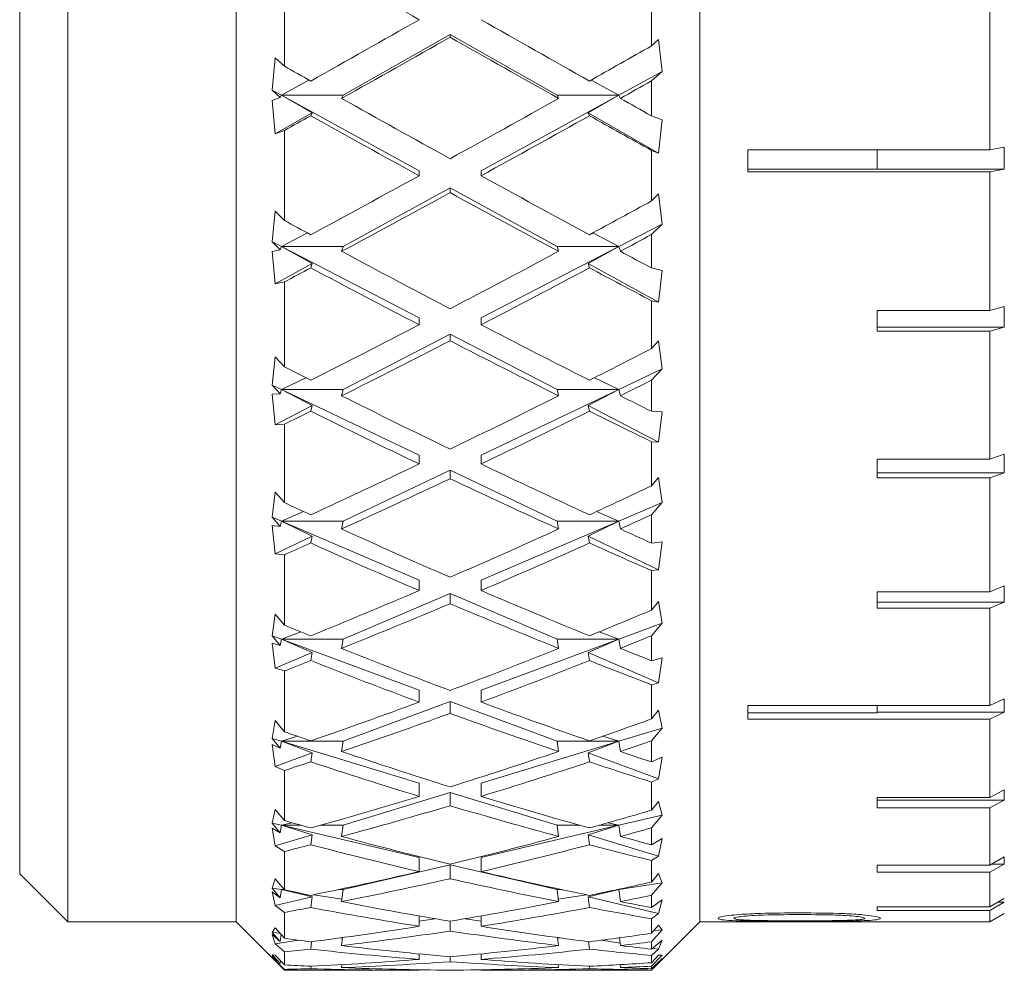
# Model space of a CAD drawing. Header units: inches. Extents: x 1.9 to 39.5, y 2.6 to 32.8.
# Tile 27 of 30: x 31.004 to 31.641, y 17.212 to 17.827. Entities that reach past the tile are written whole.
import ezdxf

# ---------------------------------------------------------------- set-up
doc = ezdxf.new("R2010")
doc.units = ezdxf.units.IN
doc.header["$MEASUREMENT"] = 0

msp = doc.modelspace()

# ---------------------------------------------------------------- linework, layer by layer
at = {"color": 7, "linetype": 'Continuous', "lineweight": 15}
for p, q in [((31.03534, 18.6728), (31.03534, 17.2428)), ((31.00409, 17.27405), (31.00409, 18.64155)), ((31.14409, 17.95621), (31.14409, 17.2428)), ((31.44409, 17.95621), (31.44409, 17.2428)), ((31.17534, 17.85686), (31.17534, 17.79653)), ((31.41284, 17.80967), (31.41284, 17.84356)), ((31.63159, 17.74248), (31.63159, 17.83698)), ((31.21335, 17.77766), (31.28252, 17.81697)), ((31.28252, 17.81697), (31.35169, 17.77766)), ((31.28252, 17.81697), (31.28252, 17.81523)), ((31.41743, 17.81373), (31.41284, 17.80967)), ((31.41974, 17.79305), (31.41743, 17.81373)), ((31.16934, 17.8018), (31.16739, 17.78093)), ((31.17534, 17.79653), (31.16934, 17.8018)), ((31.39169, 17.77766), (31.41974, 17.79305)), ((31.41284, 17.787), (31.41974, 17.79305)), ((31.17335, 17.77766), (31.19121, 17.78755)), ((31.37383, 17.78755), (31.39169, 17.77766)), ((31.41284, 17.76436), (31.41284, 17.787)), ((31.16739, 17.78093), (31.17268, 17.77631)), ((31.16739, 17.78093), (31.17335, 17.77766)), ((31.17268, 17.77631), (31.17335, 17.77766)), ((31.21335, 17.77766), (31.17335, 17.77766)), ((31.17335, 17.77766), (31.19325, 17.76623)), ((31.17335, 17.77766), (31.26252, 17.72873)), ((31.21235, 17.77566), (31.21335, 17.77766)), ((31.30252, 17.72873), (31.39169, 17.77766)), ((31.39169, 17.77766), (31.35169, 17.77766)), ((31.35169, 17.77766), (31.35268, 17.77566)), ((31.37179, 17.76623), (31.39169, 17.77766)), ((31.39169, 17.77766), (31.39268, 17.77566)), ((31.17268, 17.77631), (31.16739, 17.77427)), ((31.16739, 17.77427), (31.16934, 17.75265)), ((31.16934, 17.75265), (31.19325, 17.76623)), ((31.19325, 17.76623), (31.19237, 17.76445)), ((31.37267, 17.76445), (31.37179, 17.76623)), ((31.37179, 17.76623), (31.41743, 17.74029)), ((31.41974, 17.76172), (31.41284, 17.76436)), ((31.41743, 17.74029), (31.41974, 17.76172)), ((31.16934, 17.75265), (31.17534, 17.75493)), ((31.17534, 17.75493), (31.17534, 17.69669)), ((31.41284, 17.70932), (31.41284, 17.74203)), ((31.41284, 17.74203), (31.41743, 17.74029)), ((31.63159, 17.74248), (31.47509, 17.74248)), ((31.47509, 17.74248), (31.47509, 17.72822)), ((31.5589, 17.74248), (31.5589, 17.72977)), ((31.64105, 17.74418), (31.63159, 17.74248)), ((31.64105, 17.74418), (31.64105, 17.72992)), ((31.26252, 17.72873), (31.26252, 17.72562)), ((31.30252, 17.72873), (31.30252, 17.72562)), ((31.47509, 17.72977), (31.5589, 17.72977)), ((31.47509, 17.72822), (31.63159, 17.72822)), ((31.5589, 17.72992), (31.64105, 17.72992)), ((31.63159, 17.72822), (31.64105, 17.72992)), ((31.63159, 17.63847), (31.63159, 17.72822)), ((31.21335, 17.6798), (31.28252, 17.71775)), ((31.28252, 17.71775), (31.35169, 17.6798)), ((31.28252, 17.71775), (31.28252, 17.71467)), ((31.41743, 17.71388), (31.41284, 17.70932)), ((31.41974, 17.69434), (31.41743, 17.71388)), ((31.16934, 17.70261), (31.16739, 17.68289)), ((31.17534, 17.69669), (31.16934, 17.70261)), ((31.17335, 17.6798), (31.19021, 17.68863)), ((31.37482, 17.68863), (31.39169, 17.6798)), ((31.39169, 17.6798), (31.41974, 17.69434)), ((31.41284, 17.68756), (31.41974, 17.69434)), ((31.16739, 17.68289), (31.17268, 17.67771)), ((31.16739, 17.68289), (31.17335, 17.6798)), ((31.41284, 17.66593), (31.41284, 17.68756)), ((31.17268, 17.67771), (31.16739, 17.67653)), ((31.16739, 17.67653), (31.16934, 17.65566)), ((31.17268, 17.67771), (31.17335, 17.6798)), ((31.21335, 17.6798), (31.17335, 17.6798)), ((31.17335, 17.6798), (31.19325, 17.66877)), ((31.17335, 17.6798), (31.26252, 17.63358)), ((31.21235, 17.67671), (31.21335, 17.6798)), ((31.30252, 17.63358), (31.39169, 17.6798)), ((31.39169, 17.6798), (31.35169, 17.6798)), ((31.35169, 17.6798), (31.35268, 17.67671)), ((31.37179, 17.66877), (31.39169, 17.6798)), ((31.39169, 17.6798), (31.39268, 17.67671)), ((31.16934, 17.65566), (31.19325, 17.66877)), ((31.19325, 17.66877), (31.19237, 17.66602)), ((31.37267, 17.66602), (31.37179, 17.66877)), ((31.37179, 17.66877), (31.41743, 17.64373)), ((31.41974, 17.66441), (31.41284, 17.66593)), ((31.41743, 17.64373), (31.41974, 17.66441)), ((31.16934, 17.65566), (31.17534, 17.65696)), ((31.17534, 17.65696), (31.17534, 17.60194)), ((31.41284, 17.61381), (31.41284, 17.64471)), ((31.41284, 17.64471), (31.41743, 17.64373)), ((31.63159, 17.63847), (31.5589, 17.63847)), ((31.5589, 17.63847), (31.5589, 17.62512)), ((31.64105, 17.64096), (31.63159, 17.63847)), ((31.64105, 17.64096), (31.64105, 17.62761)), ((31.26252, 17.63358), (31.26252, 17.62917)), ((31.30252, 17.63358), (31.30252, 17.62917)), ((31.5589, 17.62761), (31.64105, 17.62761)), ((31.5589, 17.62512), (31.63159, 17.62512)), ((31.63159, 17.62512), (31.64105, 17.62761)), ((31.63159, 17.54233), (31.63159, 17.62512)), ((31.21335, 17.58735), (31.28252, 17.62321)), ((31.28252, 17.62321), (31.35169, 17.58735)), ((31.28252, 17.62321), (31.28252, 17.61885)), ((31.41743, 17.61877), (31.41284, 17.61381)), ((31.41974, 17.60076), (31.41743, 17.61877)), ((31.16934, 17.60838), (31.16739, 17.5902)), ((31.17534, 17.60194), (31.16934, 17.60838)), ((31.39169, 17.58735), (31.41974, 17.60076)), ((31.41284, 17.59338), (31.41974, 17.60076)), ((31.17335, 17.58735), (31.18909, 17.59495)), ((31.37595, 17.59495), (31.39169, 17.58735)), ((31.41284, 17.57319), (31.41284, 17.59338)), ((31.16739, 17.5902), (31.17268, 17.58457)), ((31.16739, 17.5902), (31.17335, 17.58735)), ((31.17268, 17.58457), (31.17335, 17.58735)), ((31.21335, 17.58735), (31.17335, 17.58735)), ((31.17335, 17.58735), (31.19325, 17.57694)), ((31.17335, 17.58735), (31.26252, 17.54474)), ((31.21235, 17.58324), (31.21335, 17.58735)), ((31.30252, 17.54474), (31.39169, 17.58735)), ((31.39169, 17.58735), (31.35169, 17.58735)), ((31.35169, 17.58735), (31.35268, 17.58324)), ((31.37179, 17.57694), (31.39169, 17.58735)), ((31.39169, 17.58735), (31.39268, 17.58324)), ((31.17268, 17.58457), (31.16739, 17.58427)), ((31.16739, 17.58427), (31.16934, 17.56455)), ((31.16934, 17.56455), (31.19325, 17.57694)), ((31.19325, 17.57694), (31.19237, 17.57327)), ((31.37267, 17.57327), (31.37179, 17.57694)), ((31.37179, 17.57694), (31.41743, 17.55328)), ((31.41974, 17.57282), (31.41284, 17.57319)), ((31.41743, 17.55328), (31.41974, 17.57282)), ((31.16934, 17.56455), (31.17534, 17.56485)), ((31.17534, 17.56485), (31.17534, 17.51411)), ((31.41284, 17.52499), (31.41284, 17.55348)), ((31.41284, 17.55348), (31.41743, 17.55328)), ((31.26252, 17.54474), (31.26252, 17.53913)), ((31.30252, 17.54474), (31.30252, 17.53913)), ((31.63159, 17.54233), (31.5589, 17.54233)), ((31.5589, 17.54233), (31.5589, 17.53021)), ((31.64105, 17.54555), (31.63159, 17.54233)), ((31.64105, 17.54555), (31.64105, 17.53343)), ((31.21335, 17.50212), (31.28252, 17.53518)), ((31.28252, 17.53518), (31.35169, 17.50212)), ((31.28252, 17.53518), (31.28252, 17.52962)), ((31.41743, 17.53027), (31.41284, 17.52499)), ((31.41974, 17.51413), (31.41743, 17.53027)), ((31.5589, 17.53343), (31.64105, 17.53343)), ((31.5589, 17.53021), (31.63159, 17.53021)), ((31.63159, 17.53021), (31.64105, 17.53343)), ((31.63159, 17.45641), (31.63159, 17.53021)), ((31.16934, 17.52096), (31.16739, 17.50467)), ((31.17534, 17.51411), (31.16934, 17.52096)), ((31.39169, 17.50212), (31.41974, 17.51413)), ((31.41284, 17.50629), (31.41974, 17.51413)), ((31.16739, 17.50467), (31.17268, 17.4987)), ((31.16739, 17.50467), (31.17335, 17.50212)), ((31.17335, 17.50212), (31.18775, 17.50835)), ((31.37728, 17.50835), (31.39169, 17.50212)), ((31.41284, 17.48793), (31.41284, 17.50629)), ((31.17268, 17.4987), (31.16739, 17.49927)), ((31.16739, 17.49927), (31.16934, 17.48109)), ((31.17268, 17.4987), (31.17335, 17.50212)), ((31.21335, 17.50212), (31.17335, 17.50212)), ((31.17335, 17.50212), (31.26252, 17.46394)), ((31.17335, 17.50212), (31.19325, 17.49251)), ((31.21235, 17.49706), (31.21335, 17.50212)), ((31.30252, 17.46394), (31.39169, 17.50212)), ((31.39169, 17.50212), (31.35169, 17.50212)), ((31.35169, 17.50212), (31.35268, 17.49706)), ((31.37179, 17.49251), (31.39169, 17.50212)), ((31.39169, 17.50212), (31.39268, 17.49706)), ((31.16934, 17.48109), (31.19325, 17.49251)), ((31.19325, 17.49251), (31.19237, 17.48801)), ((31.37179, 17.49251), (31.41743, 17.4707)), ((31.37267, 17.48801), (31.37179, 17.49251)), ((31.41974, 17.48872), (31.41284, 17.48793)), ((31.41743, 17.4707), (31.41974, 17.48872)), ((31.16934, 17.48109), (31.17534, 17.48038)), ((31.17534, 17.48038), (31.17534, 17.43492)), ((31.41284, 17.47013), (31.41743, 17.4707)), ((31.41284, 17.4446), (31.41284, 17.47013)), ((31.26252, 17.46394), (31.26252, 17.45723)), ((31.30252, 17.46394), (31.30252, 17.45723)), ((31.64105, 17.46028), (31.63159, 17.45641)), ((31.64105, 17.46028), (31.64105, 17.4497)), ((31.21335, 17.42575), (31.28252, 17.45537)), ((31.28252, 17.45537), (31.35169, 17.42575)), ((31.28252, 17.45537), (31.28252, 17.44872)), ((31.63159, 17.45641), (31.5589, 17.45641)), ((31.5589, 17.45641), (31.5589, 17.44583)), ((31.41743, 17.45008), (31.41284, 17.4446)), ((31.41974, 17.43613), (31.41743, 17.45008)), ((31.5589, 17.4497), (31.64105, 17.4497)), ((31.63159, 17.44583), (31.64105, 17.4497)), ((31.16934, 17.44204), (31.16739, 17.42796)), ((31.17534, 17.43492), (31.16934, 17.44204)), ((31.5589, 17.44583), (31.63159, 17.44583)), ((31.63159, 17.38285), (31.63159, 17.44583)), ((31.39169, 17.42575), (31.41974, 17.43613)), ((31.41284, 17.428), (31.41974, 17.43613)), ((31.16739, 17.42796), (31.17268, 17.42176)), ((31.16739, 17.42796), (31.17335, 17.42575)), ((31.17335, 17.42575), (31.18606, 17.43051)), ((31.37897, 17.43051), (31.39169, 17.42575)), ((31.41284, 17.41182), (31.41284, 17.428)), ((31.17268, 17.42176), (31.16739, 17.4232)), ((31.16739, 17.4232), (31.16934, 17.40691)), ((31.17268, 17.42176), (31.17335, 17.42575)), ((31.21335, 17.42575), (31.17335, 17.42575)), ((31.17335, 17.42575), (31.26252, 17.39275)), ((31.17335, 17.42575), (31.19325, 17.41715)), ((31.21235, 17.41984), (31.21335, 17.42575)), ((31.30252, 17.39275), (31.39169, 17.42575)), ((31.39169, 17.42575), (31.35169, 17.42575)), ((31.35169, 17.42575), (31.35268, 17.41984)), ((31.37179, 17.41715), (31.39169, 17.42575)), ((31.39169, 17.42575), (31.39268, 17.41984)), ((31.16934, 17.40691), (31.19325, 17.41715)), ((31.19325, 17.41715), (31.19237, 17.41188)), ((31.37179, 17.41715), (31.41743, 17.3976)), ((31.37267, 17.41188), (31.37179, 17.41715)), ((31.41974, 17.41374), (31.41284, 17.41182)), ((31.41743, 17.3976), (31.41974, 17.41374)), ((31.16934, 17.40691), (31.17534, 17.4052)), ((31.17534, 17.4052), (31.17534, 17.36591)), ((31.41284, 17.39626), (31.41743, 17.3976)), ((31.41284, 17.37419), (31.41284, 17.39626)), ((31.26252, 17.39275), (31.26252, 17.38507)), ((31.30252, 17.39275), (31.30252, 17.38507)), ((31.21335, 17.35974), (31.28252, 17.38535)), ((31.28252, 17.38535), (31.35169, 17.35974)), ((31.28252, 17.38535), (31.28252, 17.37774)), ((31.63159, 17.38285), (31.47509, 17.38285)), ((31.47509, 17.38285), (31.47509, 17.37406)), ((31.5589, 17.38285), (31.5589, 17.37808)), ((31.64105, 17.38727), (31.63159, 17.38285)), ((31.64105, 17.38727), (31.64105, 17.37848)), ((31.41743, 17.37978), (31.41284, 17.37419)), ((31.41974, 17.36829), (31.41743, 17.37978)), ((31.47509, 17.37808), (31.5589, 17.37808)), ((31.5589, 17.37848), (31.64105, 17.37848)), ((31.63159, 17.37406), (31.64105, 17.37848)), ((31.16934, 17.37316), (31.16739, 17.36156)), ((31.17534, 17.36591), (31.16934, 17.37316)), ((31.47509, 17.37406), (31.63159, 17.37406)), ((31.63159, 17.32343), (31.63159, 17.37406)), ((31.39169, 17.35974), (31.41974, 17.36829)), ((31.41284, 17.36001), (31.41974, 17.36829)), ((31.16739, 17.36156), (31.17268, 17.35525)), ((31.16739, 17.36156), (31.17335, 17.35974)), ((31.17268, 17.35525), (31.16739, 17.35754)), ((31.16739, 17.35754), (31.16934, 17.34346)), ((31.17268, 17.35525), (31.17335, 17.35974)), ((31.17335, 17.35974), (31.18376, 17.36295)), ((31.21335, 17.35974), (31.17335, 17.35974)), ((31.17335, 17.35974), (31.26252, 17.33256)), ((31.17335, 17.35974), (31.19325, 17.3523)), ((31.21235, 17.3531), (31.21335, 17.35974)), ((31.30252, 17.33256), (31.39169, 17.35974)), ((31.39169, 17.35974), (31.35169, 17.35974)), ((31.35169, 17.35974), (31.35268, 17.3531)), ((31.37179, 17.3523), (31.39169, 17.35974)), ((31.38127, 17.36295), (31.39169, 17.35974)), ((31.39169, 17.35974), (31.39268, 17.3531)), ((31.41284, 17.34633), (31.41284, 17.36001)), ((31.16934, 17.34346), (31.19325, 17.3523)), ((31.19325, 17.3523), (31.19237, 17.34639)), ((31.37179, 17.3523), (31.41743, 17.33541)), ((31.37267, 17.34639), (31.37179, 17.3523)), ((31.41974, 17.34936), (31.41284, 17.34633)), ((31.41743, 17.33541), (31.41974, 17.34936)), ((31.16934, 17.34346), (31.17534, 17.34078)), ((31.17534, 17.34078), (31.17534, 17.30842)), ((31.26252, 17.33256), (31.26252, 17.32407)), ((31.30252, 17.33256), (31.30252, 17.32407)), ((31.41284, 17.33332), (31.41743, 17.33541)), ((31.41284, 17.31515), (31.41284, 17.33332)), ((31.21335, 17.30537), (31.28252, 17.32646)), ((31.28252, 17.32646), (31.35169, 17.30537)), ((31.28252, 17.32646), (31.28252, 17.31804)), ((31.64105, 17.32831), (31.63159, 17.32343)), ((31.64105, 17.32831), (31.64105, 17.32153)), ((31.41743, 17.32073), (31.41284, 17.31515)), ((31.41974, 17.31193), (31.41743, 17.32073)), ((31.63159, 17.32343), (31.5589, 17.32343)), ((31.5589, 17.32343), (31.5589, 17.31665)), ((31.5589, 17.32153), (31.64105, 17.32153)), ((31.63159, 17.31665), (31.64105, 17.32153)), ((31.16934, 17.31565), (31.16739, 17.30677)), ((31.17534, 17.30842), (31.16934, 17.31565)), ((31.5589, 17.31665), (31.63159, 17.31665)), ((31.63159, 17.27964), (31.63159, 17.31665)), ((31.16739, 17.30677), (31.17268, 17.30048)), ((31.16739, 17.30677), (31.17335, 17.30537)), ((31.17335, 17.30537), (31.18029, 17.30701)), ((31.38475, 17.30701), (31.39169, 17.30537)), ((31.39169, 17.30537), (31.41974, 17.31193)), ((31.41284, 17.30366), (31.41974, 17.31193)), ((31.17268, 17.30048), (31.16739, 17.30356)), ((31.16739, 17.30356), (31.16934, 17.29196)), ((31.17268, 17.30048), (31.17335, 17.30537)), ((31.18608, 17.30537), (31.17335, 17.30537)), ((31.17335, 17.30537), (31.26252, 17.28454)), ((31.17335, 17.30537), (31.19325, 17.29925)), ((31.21335, 17.30537), (31.19866, 17.30537)), ((31.21235, 17.29812), (31.21335, 17.30537)), ((31.30252, 17.28454), (31.39169, 17.30537)), ((31.36637, 17.30537), (31.35169, 17.30537)), ((31.35169, 17.30537), (31.35268, 17.29812)), ((31.37179, 17.29925), (31.39169, 17.30537)), ((31.39169, 17.30537), (31.37895, 17.30537)), ((31.39169, 17.30537), (31.39268, 17.29812)), ((31.41284, 17.29275), (31.41284, 17.30366)), ((31.16934, 17.29196), (31.19325, 17.29925)), ((31.19325, 17.29925), (31.19237, 17.29279)), ((31.37179, 17.29925), (31.41743, 17.28533)), ((31.37267, 17.29279), (31.37179, 17.29925)), ((31.41974, 17.29682), (31.41284, 17.29275)), ((31.41743, 17.28533), (31.41974, 17.29682)), ((31.16934, 17.29196), (31.17534, 17.28837)), ((31.17534, 17.28837), (31.17534, 17.26357)), ((31.26252, 17.28454), (31.26252, 17.27539)), ((31.30252, 17.28454), (31.30252, 17.27539)), ((31.41284, 17.28254), (31.41743, 17.28533)), ((31.41284, 17.26861), (31.41284, 17.28254)), ((31.64105, 17.28484), (31.63159, 17.27964)), ((31.64105, 17.28484), (31.64105, 17.28024)), ((31.21335, 17.2637), (31.28252, 17.27986)), ((31.28252, 17.27986), (31.35169, 17.2637)), ((31.28252, 17.27986), (31.28252, 17.2708)), ((31.63159, 17.27964), (31.5589, 17.27964)), ((31.5589, 17.27964), (31.5589, 17.27504)), ((31.5589, 17.27504), (31.63159, 17.27504)), ((31.63159, 17.27504), (31.64105, 17.28024)), ((31.63159, 17.25255), (31.63159, 17.27504)), ((31.63267, 17.28024), (31.64105, 17.28024)), ((31.00409, 17.27405), (31.03534, 17.2428)), ((31.16934, 17.27065), (31.16739, 17.26464)), ((31.17534, 17.26357), (31.16934, 17.27065)), ((31.39169, 17.2637), (31.41974, 17.26813)), ((31.41743, 17.27408), (31.41284, 17.26861)), ((31.41284, 17.26004), (31.41974, 17.26813)), ((31.41974, 17.26813), (31.41743, 17.27408)), ((31.16739, 17.26464), (31.17268, 17.25849)), ((31.16739, 17.26464), (31.17335, 17.2637)), ((31.17268, 17.25849), (31.16739, 17.26231)), ((31.16739, 17.26231), (31.16934, 17.25342)), ((31.17268, 17.25849), (31.17335, 17.2637)), ((31.17335, 17.2637), (31.175, 17.26397)), ((31.17523, 17.2637), (31.17335, 17.2637)), ((31.17335, 17.2637), (31.17867, 17.26286)), ((31.17335, 17.2637), (31.19325, 17.25901)), ((31.21335, 17.2637), (31.21008, 17.2637)), ((31.21235, 17.25599), (31.21335, 17.2637)), ((31.35496, 17.2637), (31.35169, 17.2637)), ((31.35169, 17.2637), (31.35268, 17.25599)), ((31.37179, 17.25901), (31.39169, 17.2637)), ((31.38636, 17.26286), (31.39169, 17.2637)), ((31.39169, 17.2637), (31.39033, 17.2637)), ((31.39091, 17.26383), (31.39169, 17.2637)), ((31.39169, 17.2637), (31.39268, 17.25599)), ((31.16934, 17.25342), (31.19325, 17.25901)), ((31.19325, 17.25901), (31.19237, 17.25214)), ((31.19427, 17.2604), (31.21255, 17.25751)), ((31.35249, 17.25751), (31.37077, 17.2604)), ((31.37179, 17.25901), (31.41743, 17.24834)), ((31.37267, 17.25214), (31.37179, 17.25901)), ((31.41284, 17.25211), (31.41284, 17.26004)), ((31.41974, 17.25715), (31.41284, 17.25211)), ((31.41743, 17.24834), (31.41974, 17.25715)), ((31.64105, 17.25795), (31.63159, 17.25255)), ((31.63159, 17.25024), (31.64105, 17.25563)), ((31.63699, 17.25563), (31.64105, 17.25563)), ((31.16934, 17.25342), (31.17534, 17.24899)), ((31.17534, 17.24899), (31.17534, 17.23223)), ((31.5589, 17.25255), (31.5589, 17.25024)), ((31.63159, 17.25255), (31.5589, 17.25255)), ((31.5589, 17.25024), (31.63159, 17.25024)), ((31.63159, 17.24282), (31.63159, 17.25024)), ((31.03534, 17.2428), (31.14409, 17.2428)), ((31.14409, 17.2428), (31.17534, 17.21155)), ((31.26252, 17.24666), (31.26252, 17.24)), ((31.26252, 17.24331), (31.27267, 17.24491)), ((31.28252, 17.24325), (31.28252, 17.23693)), ((31.29237, 17.24491), (31.30252, 17.24331)), ((31.30252, 17.24666), (31.30252, 17.24)), ((31.41284, 17.2449), (31.41743, 17.24834)), ((31.41284, 17.23549), (31.41284, 17.2449)), ((31.41284, 17.21155), (31.44409, 17.2428)), ((31.44409, 17.2428), (31.47509, 17.2428)), ((31.63159, 17.24282), (31.47509, 17.24282)), ((31.47509, 17.24282), (31.47509, 17.2428)), ((31.64105, 17.24829), (31.63159, 17.24282)), ((31.16934, 17.23902), (31.16739, 17.23601)), ((31.17534, 17.23223), (31.16934, 17.23902)), ((31.41743, 17.24074), (31.41284, 17.23549)), ((31.41284, 17.23), (31.41974, 17.23776)), ((31.41446, 17.23734), (31.41974, 17.23776)), ((31.41974, 17.23776), (31.41743, 17.24074)), ((31.16739, 17.23601), (31.17268, 17.23012)), ((31.16739, 17.23601), (31.17235, 17.23562)), ((31.17268, 17.23012), (31.16739, 17.2346)), ((31.16739, 17.2346), (31.16934, 17.22859)), ((31.16934, 17.22859), (31.18456, 17.231)), ((31.17268, 17.23012), (31.17323, 17.23462)), ((31.19296, 17.23006), (31.19237, 17.22522)), ((31.21158, 17.23252), (31.21296, 17.23241)), ((31.21235, 17.22751), (31.213, 17.23271)), ((31.35204, 17.23271), (31.35268, 17.22751)), ((31.35208, 17.23241), (31.35345, 17.23252)), ((31.37267, 17.22522), (31.37207, 17.23006)), ((31.38047, 17.231), (31.39249, 17.2291)), ((31.39206, 17.23255), (31.39268, 17.22751)), ((31.41974, 17.23111), (31.41284, 17.2252)), ((31.41284, 17.2252), (31.41284, 17.23)), ((31.41743, 17.22516), (31.41974, 17.23111)), ((31.16934, 17.22859), (31.17534, 17.2234)), ((31.17534, 17.2234), (31.17534, 17.21501)), ((31.41284, 17.22114), (31.41743, 17.22516)), ((31.41351, 17.22578), (31.41743, 17.22516)), ((31.16934, 17.22138), (31.16739, 17.22143)), ((31.16739, 17.22143), (31.17268, 17.21591)), ((31.17268, 17.21591), (31.16739, 17.22097)), ((31.16739, 17.22097), (31.16934, 17.21796)), ((31.17534, 17.21501), (31.16934, 17.22138)), ((31.16934, 17.21796), (31.17044, 17.21804)), ((31.16934, 17.21796), (31.17534, 17.21211)), ((31.17268, 17.21591), (31.17288, 17.21762)), ((31.26252, 17.2221), (31.26252, 17.21858)), ((31.28252, 17.22025), (31.28252, 17.21709)), ((31.30252, 17.2221), (31.30252, 17.21858)), ((31.41284, 17.21413), (31.41974, 17.2214)), ((31.41743, 17.22135), (31.41284, 17.21642)), ((31.41284, 17.21642), (31.41284, 17.22114)), ((31.41974, 17.21922), (31.41284, 17.21256)), ((31.41974, 17.2214), (31.41743, 17.22135)), ((31.41743, 17.21624), (31.41974, 17.21922)), ((31.17534, 17.21211), (31.17534, 17.21155)), ((31.17534, 17.21155), (31.25964, 17.21155)), ((31.19256, 17.21413), (31.19237, 17.21256)), ((31.21235, 17.21325), (31.21259, 17.21519)), ((31.26252, 17.21186), (31.26252, 17.21155)), ((31.30252, 17.21186), (31.30252, 17.21155)), ((31.30539, 17.21155), (31.41284, 17.21155)), ((31.35245, 17.21519), (31.35268, 17.21325)), ((31.37267, 17.21256), (31.37248, 17.21413)), ((31.39245, 17.21516), (31.39268, 17.21325)), ((31.41284, 17.21171), (31.41743, 17.21624)), ((31.41284, 17.21256), (31.41284, 17.21413)), ((31.41284, 17.21155), (31.41284, 17.21171)), ((31.41671, 17.2163), (31.41743, 17.21624))]:
    msp.add_line(p, q, dxfattribs=at)
for centre, major_axis, ratio, start_param, end_param in [((31.26252, 17.9578), (1.2913, -0.73967), 0.076587, 4.701929, 4.756231), ((31.26252, 17.9578), (1.2913, 0.73967), 0.076587, 4.614246, 4.668547), ((31.30252, 17.9578), (1.2913, -0.73967), 0.076587, 4.756231, 4.810532), ((31.30252, 17.9578), (1.2913, 0.73967), 0.076587, 4.598734, 4.653073), ((31.26252, 17.9578), (1.2913, -0.73967), 0.076587, 4.771705, 4.826044), ((31.26252, 17.9578), (1.28871, 0.72498), 0.137263, 4.720648, 4.751886), ((31.30252, 17.9578), (1.28871, -0.72498), 0.137263, 4.690902, 4.70413), ((31.30252, 17.9578), (1.28871, 0.72498), 0.137263, 4.705136, 4.720779), ((31.30252, 17.9578), (1.28871, -0.72498), 0.137263, 4.719642, 4.773981), ((31.26252, 17.9578), (1.28871, 0.72498), 0.137263, 4.650797, 4.705136), ((31.30252, 17.9578), (1.2913, -0.73967), 0.076587, 4.826044, 4.841687), ((31.30252, 17.9578), (1.2913, 0.73967), 0.076587, 4.569994, 4.583222), ((31.26252, 17.9578), (1.28871, -0.72498), 0.137263, 4.735154, 4.789455), ((31.30252, 17.9578), (1.28871, 0.72498), 0.137263, 4.635323, 4.689624), ((31.26252, 17.9578), (1.2913, -0.73967), 0.076587, 4.841556, 4.872794), ((31.26252, 17.9578), (1.28871, 0.72498), 0.137263, 4.581021, 4.635323), ((31.30252, 17.9578), (1.28871, -0.72498), 0.137263, 4.789455, 4.843757), ((31.30252, 17.9578), (1.28871, 0.72498), 0.137263, 4.56551, 4.619849), ((31.26252, 17.9578), (1.28871, -0.72498), 0.137263, 4.804929, 4.859268), ((31.26252, 17.9578), (1.28505, 0.70145), 0.198175, 4.689958, 4.721196), ((31.30252, 17.9578), (1.28505, -0.70145), 0.198175, 4.721592, 4.73482), ((31.30252, 17.9578), (1.28505, 0.70145), 0.198175, 4.674446, 4.690089), ((31.30252, 17.9578), (1.28505, -0.70145), 0.198175, 4.750332, 4.804671), ((31.26252, 17.9578), (1.28505, 0.70145), 0.198175, 4.620107, 4.674446), ((31.30252, 17.9578), (1.28871, -0.72498), 0.137263, 4.859268, 4.874912), ((31.30252, 17.9578), (1.28871, 0.72498), 0.137263, 4.536769, 4.549998), ((31.26252, 17.9578), (1.28505, -0.70145), 0.198175, 4.765844, 4.820145), ((31.30252, 17.9578), (1.28505, 0.70145), 0.198175, 4.604633, 4.658934), ((31.26252, 17.9578), (1.28871, -0.72498), 0.137263, 4.87478, 4.906018), ((31.26252, 17.9578), (1.28505, 0.70145), 0.198175, 4.550331, 4.604633), ((31.30252, 17.9578), (1.28505, -0.70145), 0.198175, 4.820145, 4.874447), ((31.30252, 17.9578), (1.28505, 0.70145), 0.198175, 4.53482, 4.589159), ((31.26252, 17.9578), (1.28505, -0.70145), 0.198175, 4.835619, 4.889958), ((31.26252, 17.9578), (1.28088, 0.66829), 0.259266, 4.66326, 4.694499), ((31.30252, 17.9578), (1.28088, -0.66829), 0.259266, 4.748289, 4.761518), ((31.30252, 17.9578), (1.28088, 0.66829), 0.259266, 4.647749, 4.663392), ((31.30252, 17.9578), (1.28088, -0.66829), 0.259266, 4.777029, 4.831368), ((31.26252, 17.9578), (1.28088, 0.66829), 0.259266, 4.593409, 4.647749), ((31.30252, 17.9578), (1.28505, -0.70145), 0.198175, 4.889958, 4.905602), ((31.30252, 17.9578), (1.28505, 0.70145), 0.198175, 4.50608, 4.519308), ((31.26252, 17.9578), (1.28088, -0.66829), 0.259266, 4.792541, 4.846842), ((31.30252, 17.9578), (1.28088, 0.66829), 0.259266, 4.577935, 4.632237), ((31.26252, 17.9578), (1.28505, -0.70145), 0.198175, 4.90547, 4.936708), ((31.26252, 17.9578), (1.28088, 0.66829), 0.259266, 4.523634, 4.577935), ((31.30252, 17.9578), (1.28088, -0.66829), 0.259266, 4.846842, 4.901144), ((31.30252, 17.9578), (1.28088, 0.66829), 0.259266, 4.508122, 4.562462), ((31.26252, 17.9578), (1.28088, -0.66829), 0.259266, 4.862316, 4.916656), ((31.26252, 17.9578), (1.27699, 0.62422), 0.320246, 4.642432, 4.67367), ((31.30252, 17.9578), (1.27699, -0.62422), 0.320246, 4.769118, 4.782346), ((31.30252, 17.9578), (1.27699, 0.62422), 0.320246, 4.62692, 4.642563), ((31.30252, 17.9578), (1.27699, -0.62422), 0.320246, 4.797858, 4.852197), ((31.26252, 17.9578), (1.27699, 0.62422), 0.320246, 4.572581, 4.62692), ((31.30252, 17.9578), (1.28088, -0.66829), 0.259266, 4.916656, 4.932299), ((31.30252, 17.9578), (1.28088, 0.66829), 0.259266, 4.479382, 4.492611), ((31.26252, 17.9578), (1.27699, -0.62422), 0.320246, 4.81337, 4.867671), ((31.30252, 17.9578), (1.27699, 0.62422), 0.320246, 4.557107, 4.611408), ((31.26252, 17.9578), (1.28088, -0.66829), 0.259266, 4.932167, 4.963406), ((31.26252, 17.9578), (1.27699, 0.62422), 0.320246, 4.502805, 4.557107), ((31.30252, 17.9578), (1.27699, -0.62422), 0.320246, 4.867671, 4.921973), ((31.30252, 17.9578), (1.27699, 0.62422), 0.320246, 4.487294, 4.541633), ((31.26252, 17.9578), (1.27699, -0.62422), 0.320246, 4.883145, 4.937484), ((31.26252, 17.9578), (1.2744, 0.56732), 0.380419, 4.629955, 4.661193), ((31.30252, 17.9578), (1.2744, -0.56732), 0.380419, 4.781595, 4.794823), ((31.30252, 17.9578), (1.2744, 0.56732), 0.380419, 4.614443, 4.630087), ((31.30252, 17.9578), (1.2744, -0.56732), 0.380419, 4.810335, 4.864674), ((31.26252, 17.9578), (1.2744, 0.56732), 0.380419, 4.560104, 4.614443), ((31.30252, 17.9578), (1.27699, -0.62422), 0.320246, 4.937484, 4.953128), ((31.30252, 17.9578), (1.27699, 0.62422), 0.320246, 4.458554, 4.471782), ((31.26252, 17.9578), (1.2744, -0.56732), 0.380419, 4.825846, 4.880148), ((31.30252, 17.9578), (1.2744, 0.56732), 0.380419, 4.54463, 4.598932), ((31.26252, 17.9578), (1.27699, -0.62422), 0.320246, 4.952996, 4.984234), ((31.26252, 17.9578), (1.2744, 0.56732), 0.380419, 4.490329, 4.54463), ((31.30252, 17.9578), (1.2744, -0.56732), 0.380419, 4.880148, 4.934449), ((31.30252, 17.9578), (1.2744, 0.56732), 0.380419, 4.474817, 4.529156), ((31.26252, 17.9578), (1.2744, -0.56732), 0.380419, 4.895622, 4.949961), ((31.26252, 17.9578), (1.27421, 0.49481), 0.4384, 4.629087, 4.660325), ((31.30252, 17.9578), (1.27421, -0.49481), 0.4384, 4.782463, 4.795691), ((31.30252, 17.9578), (1.27421, 0.49481), 0.4384, 4.613575, 4.629219), ((31.30252, 17.9578), (1.27421, -0.49481), 0.4384, 4.811203, 4.865542), ((31.26252, 17.9578), (1.27421, 0.49481), 0.4384, 4.559236, 4.613575), ((31.30252, 17.9578), (1.2744, -0.56732), 0.380419, 4.949961, 4.965604), ((31.30252, 17.9578), (1.2744, 0.56732), 0.380419, 4.446077, 4.459305), ((31.26252, 17.9578), (1.27421, -0.49481), 0.4384, 4.826714, 4.881016), ((31.30252, 17.9578), (1.27421, 0.49481), 0.4384, 4.543762, 4.598063), ((31.26252, 17.9578), (1.2744, -0.56732), 0.380419, 4.965473, 4.996711), ((31.26252, 17.9578), (1.27421, 0.49481), 0.4384, 4.489461, 4.543762), ((31.30252, 17.9578), (1.27421, -0.49481), 0.4384, 4.881016, 4.935317), ((31.30252, 17.9578), (1.27421, 0.49481), 0.4384, 4.473949, 4.528288), ((31.26252, 17.9578), (1.27421, -0.49481), 0.4384, 4.89649, 4.950829), ((31.26252, 17.9578), (1.27726, 0.40307), 0.491701, 4.643772, 4.67501), ((31.30252, 17.9578), (1.27726, -0.40307), 0.491701, 4.767778, 4.781006), ((31.30252, 17.9578), (1.27726, 0.40307), 0.491701, 4.62826, 4.643903), ((31.30252, 17.9578), (1.27726, -0.40307), 0.491701, 4.796518, 4.850857), ((31.26252, 17.9578), (1.27726, 0.40307), 0.491701, 4.573921, 4.62826), ((31.30252, 17.9578), (1.27421, -0.49481), 0.4384, 4.950829, 4.966472), ((31.30252, 17.9578), (1.27421, 0.49481), 0.4384, 4.445209, 4.458437), ((31.26252, 17.9578), (1.27726, -0.40307), 0.491701, 4.81203, 4.866331), ((31.30252, 17.9578), (1.27726, 0.40307), 0.491701, 4.558447, 4.612748), ((31.26252, 17.9578), (1.27421, -0.49481), 0.4384, 4.966341, 4.997579), ((31.26252, 17.9578), (1.27726, 0.40307), 0.491701, 4.504145, 4.558447), ((31.30252, 17.9578), (1.27726, -0.40307), 0.491701, 4.866331, 4.920633), ((31.30252, 17.9578), (1.27726, 0.40307), 0.491701, 4.488633, 4.542973), ((31.26252, 17.9578), (1.27726, -0.40307), 0.491701, 4.881805, 4.936145), ((31.26252, 17.9578), (1.28324, 0.28857), 0.536294, 4.677693, 4.708931), ((31.30252, 17.9578), (1.28324, -0.28857), 0.536294, 4.733857, 4.747085), ((31.30252, 17.9578), (1.28324, -0.28857), 0.536294, 4.762597, 4.816936), ((31.26252, 17.9578), (1.28324, 0.28857), 0.536294, 4.607842, 4.662181), ((31.30252, 17.9578), (1.28324, 0.28857), 0.536294, 4.662181, 4.677824), ((31.30252, 17.9578), (1.27726, -0.40307), 0.491701, 4.936145, 4.951788), ((31.30252, 17.9578), (1.27726, 0.40307), 0.491701, 4.459893, 4.473122), ((31.26252, 17.9578), (1.28324, -0.28857), 0.536294, 4.778109, 4.83241), ((31.30252, 17.9578), (1.28324, 0.28857), 0.536294, 4.592368, 4.646669), ((31.26252, 17.9578), (1.27726, -0.40307), 0.491701, 4.951656, 4.982895), ((31.26252, 17.9578), (1.28324, 0.28857), 0.536294, 4.538066, 4.592368), ((31.30252, 17.9578), (1.28324, 0.28857), 0.536294, 4.522555, 4.576894), ((31.26252, 17.9578), (1.28324, -0.28857), 0.536294, 4.847884, 4.902223), ((31.30252, 17.9578), (1.28324, -0.28857), 0.536294, 4.83241, 4.886712), ((31.30252, 17.9578), (1.28971, -0.15089), 0.566666, 4.680036, 4.693264), ((31.26252, 17.9578), (1.28971, 0.15089), 0.566666, 4.731514, 4.762752), ((31.30252, 17.9578), (1.28971, 0.15089), 0.566666, 4.716002, 4.731645), ((31.30252, 17.9578), (1.28324, 0.28857), 0.536294, 4.493815, 4.507043), ((31.26252, 17.9578), (1.28971, -0.15089), 0.566666, 4.724288, 4.778589), ((31.30252, 17.9578), (1.28971, -0.15089), 0.566666, 4.708776, 4.763115), ((31.26252, 17.9578), (1.28971, 0.15089), 0.566666, 4.661663, 4.716002), ((31.30252, 17.9578), (1.28971, 0.15089), 0.566666, 4.646189, 4.70049), ((31.26252, 17.9578), (1.28324, -0.28857), 0.536294, 4.917735, 4.948973), ((31.30252, 17.9578), (1.28324, -0.28857), 0.536294, 4.902223, 4.917867), ((31.26252, 17.9578), (1.28971, 0.15089), 0.566666, 4.591887, 4.646189), ((31.30252, 17.9578), (1.28971, 0.15089), 0.566666, 4.576375, 4.630715), ((31.26252, 17.9578), (1.28971, -0.15089), 0.566666, 4.794063, 4.848402), ((31.30252, 17.9578), (1.28971, -0.15089), 0.566666, 4.778589, 4.832891), ((31.30252, 17.9578), (1.29254, 0.00249), 0.577347, 4.612723, 4.625951), ((31.30252, 17.9578), (1.28971, 0.15089), 0.566666, 4.547635, 4.560864), ((31.26252, 17.9578), (1.29254, 0.00249), 0.577347, 4.656975, 4.711276), ((31.30252, 17.9578), (1.29254, 0.00249), 0.577347, 4.641463, 4.695802), ((31.26252, 17.9578), (1.29254, -0.00249), 0.577347, 4.728976, 4.783315), ((31.30252, 17.9578), (1.29254, -0.00249), 0.577347, 4.713502, 4.767803), ((31.26252, 17.9578), (1.29254, -0.00249), 0.577347, 4.798827, 4.830065), ((31.26252, 17.9578), (1.28971, -0.15089), 0.566666, 4.863914, 4.895152), ((31.30252, 17.9578), (1.29254, -0.00249), 0.577347, 4.783315, 4.798958), ((31.30252, 17.9578), (1.28971, -0.15089), 0.566666, 4.848402, 4.864046)]:
    msp.add_ellipse(centre, major_axis=major_axis, ratio=ratio, start_param=start_param, end_param=end_param, dxfattribs=at)
for points, knots in [([(31.45592, 17.24515), (31.45624, 17.24544), (31.45688, 17.24602), (31.46219, 17.24694), (31.47099, 17.24779), (31.48657, 17.24858), (31.49994, 17.24863), (31.50844, 17.24866)], [0, 0, 0, 0, 0.1457542, 0.2923457, 0.4307191, 0.6377565, 1, 1, 1, 1]), ([(31.50844, 17.24318), (31.49895, 17.24319), (31.48536, 17.2432), (31.46933, 17.2435), (31.46074, 17.24391), (31.45645, 17.2445), (31.45607, 17.24497), (31.45592, 17.24515)], [0, 0, 0, 0, 0.399586, 0.572314, 0.746577, 0.900855, 1, 1, 1, 1]), ([(31.50849, 17.24756), (31.49933, 17.24754), (31.48705, 17.24751), (31.47407, 17.24671), (31.46876, 17.24606), (31.46642, 17.24551), (31.46623, 17.24521), (31.46618, 17.24512)], [0, 0, 0, 0, 0.490201, 0.657344, 0.799387, 0.94151, 1, 1, 1, 1]), ([(31.46618, 17.24512), (31.46655, 17.2449), (31.46726, 17.24448), (31.47199, 17.24406), (31.47761, 17.24383), (31.48163, 17.24375), (31.48334, 17.24371)], [0, 0, 0, 0, 0.294035, 0.55817, 0.811958, 1, 1, 1, 1]), ([(31.48334, 17.24371), (31.48538, 17.24368), (31.48944, 17.24362), (31.49785, 17.24355), (31.50423, 17.24354), (31.50849, 17.24353)], [0, 0, 0, 0, 0.250489, 0.501053, 1, 1, 1, 1]), ([(31.50844, 17.24866), (31.51841, 17.24862), (31.53284, 17.24856), (31.54901, 17.24757), (31.55686, 17.24664), (31.5606, 17.2458), (31.56093, 17.24533), (31.56105, 17.24515)], [0, 0, 0, 0, 0.421017, 0.610056, 0.759177, 0.908428, 1, 1, 1, 1]), ([(31.56105, 17.24515), (31.56071, 17.24488), (31.56004, 17.24434), (31.55452, 17.24381), (31.54524, 17.24343), (31.52965, 17.2432), (31.51643, 17.24319), (31.50844, 17.24318)], [0, 0, 0, 0, 0.1487776, 0.2982784, 0.4402979, 0.6618374, 1, 1, 1, 1]), ([(31.55079, 17.24512), (31.55049, 17.24534), (31.5499, 17.24577), (31.54554, 17.24643), (31.53845, 17.24703), (31.5258, 17.24752), (31.51529, 17.24755), (31.50849, 17.24756)], [0, 0, 0, 0, 0.140185, 0.280819, 0.428539, 0.629748, 1, 1, 1, 1]), ([(31.50849, 17.24353), (31.51666, 17.24355), (31.52901, 17.24357), (31.54264, 17.24391), (31.5484, 17.24436), (31.55057, 17.24477), (31.55074, 17.24504), (31.55079, 17.24512)], [0, 0, 0, 0, 0.444288, 0.671123, 0.80839, 0.945842, 1, 1, 1, 1])]:
    msp.add_open_spline(points, degree=3, knots=knots, dxfattribs=at)

doc.saveas('drawing.dxf')
